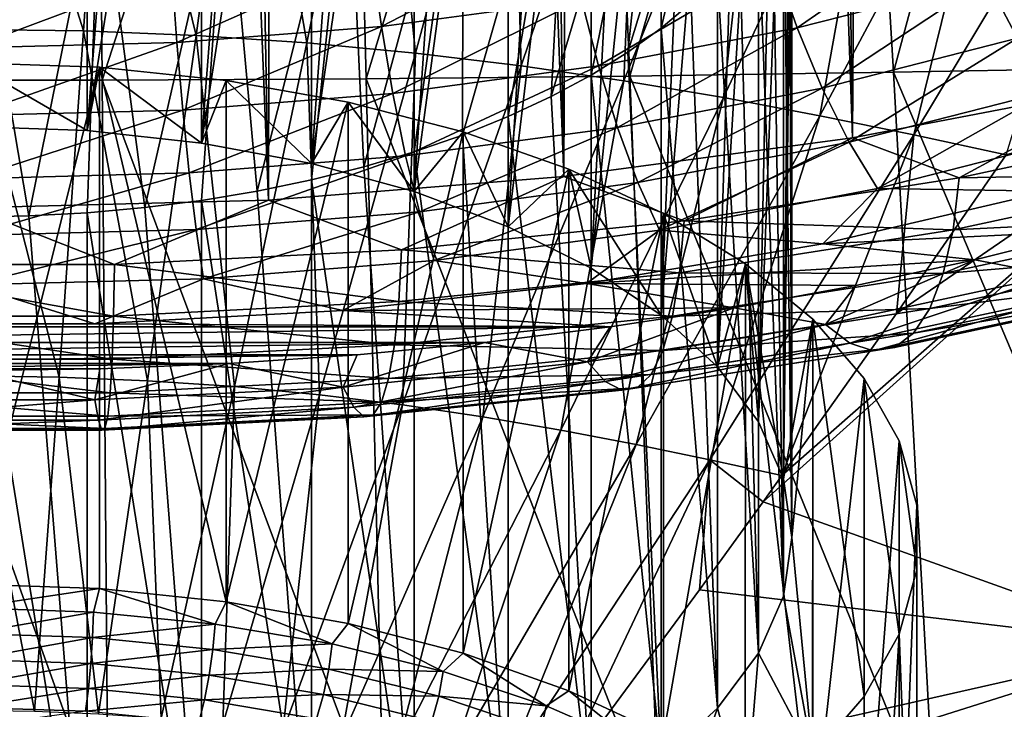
# Model space of a CAD drawing. Header units: metres. Extents: x -109 to 109, y -78 to 121.
# Tile 17 of 256: x -76.29 to -72.03, y -53.31 to -50.33. Entities that reach past the tile are written whole.
import ezdxf

# ---------------------------------------------------------------- set-up
doc = ezdxf.new("R2010")
doc.units = ezdxf.units.M
doc.layers.add('solid_508554_SW0001', color=7, linetype='CONTINUOUS')

msp = doc.modelspace()

# ---------------------------------------------------------------- linework, layer by layer
at = {"layer": 'solid_508554_SW0001'}
for points in [[(-71.482452, -50.61129, 16.207441), (-71.84243, -18.271891, -3.461149), (-72.483826, -18.385456, -3.65785)], [(-72.687935, -50.842659, 15.806696), (-72.483826, -18.385456, -3.65785), (-73.13623, -18.482082, -3.82521)], [(-72.687935, -50.842659, 15.806696), (-71.482452, -50.61129, 16.207441), (-72.483826, -18.385456, -3.65785)], [(-72.687935, -50.842659, 15.806696), (-73.13623, -18.482082, -3.82521), (-73.797852, -18.561502, -3.962771)], [(-73.935181, -51.009758, 15.517272), (-73.797852, -18.561502, -3.962771), (-74.466881, -18.623501, -4.070156)], [(-73.935181, -51.009758, 15.517272), (-72.687935, -50.842659, 15.806696), (-73.797852, -18.561502, -3.962771)], [(-73.935181, -51.009758, 15.517272), (-74.466881, -18.623501, -4.070156), (-75.141487, -18.667908, -4.14707)], [(-75.210526, -51.110756, 15.34234), (-75.141487, -18.667908, -4.14707), (-75.819809, -18.694601, -4.193303)], [(-75.210526, -51.110756, 15.34234), (-73.935181, -51.009758, 15.517272), (-75.141487, -18.667908, -4.14707)], [(-75.210526, -51.110756, 15.34234), (-75.819809, -18.694601, -4.193303), (-76.5, -18.703506, -4.208728)], [(-76.5, -51.144547, 15.283814), (-75.210526, -51.110756, 15.34234), (-76.5, -18.703506, -4.208728)], [(-72.705917, -47.290035, 6.42739), (-71.62233, -47.268044, 6.464402), (-72.510742, -50.559193, 7.973208)], [(-71.62233, -47.268044, 6.464402), (-71.371361, -50.537842, 8.010175), (-72.510742, -50.559193, 7.973208)], [(-74.872917, -47.318008, 6.3783), (-73.789368, -47.306698, 6.398313), (-74.789284, -50.587227, 7.925907)], [(-73.789368, -47.306698, 6.398313), (-73.649963, -50.575901, 7.945001), (-74.789284, -50.587227, 7.925907)], [(-73.789368, -47.306698, 6.398313), (-72.705917, -47.290035, 6.42739), (-73.649963, -50.575901, 7.945001)], [(-72.705917, -47.290035, 6.42739), (-72.510742, -50.559193, 7.973208), (-73.649963, -50.575901, 7.945001)], [(-75.957191, -47.323719, 6.368115), (-75.929329, -50.592949, 7.916277), (-77.069847, -50.592949, 7.916272)], [(-77.041954, -47.323719, 6.36811), (-75.957191, -47.323719, 6.368115), (-77.069847, -50.592949, 7.916272)], [(-75.957191, -47.323719, 6.368115), (-74.872917, -47.318008, 6.3783), (-75.929329, -50.592949, 7.916277)], [(-74.872917, -47.318008, 6.3783), (-74.789284, -50.587227, 7.925907), (-75.929329, -50.592949, 7.916277)], [(-76.246994, -47.638538, 31.592886), (-76.5, -50.792744, 33.424389), (-76.5, -47.634026, 31.600704)], [(-76.246994, -47.638538, 31.592886), (-75.994743, -47.652096, 31.569407), (-76.5, -50.792744, 33.424389)], [(-75.994743, -47.652096, 31.569407), (-75.994759, -50.81081, 33.393093), (-76.5, -50.792744, 33.424389)], [(-75.994743, -47.652096, 31.569407), (-75.745193, -47.67461, 31.530407), (-75.994759, -50.81081, 33.393093)], [(-75.745193, -47.67461, 31.530407), (-75.500023, -47.705898, 31.476213), (-75.994759, -50.81081, 33.393093)], [(-75.500023, -47.705898, 31.476213), (-75.500046, -50.864613, 33.299904), (-75.994759, -50.81081, 33.393093)], [(-75.500023, -47.705898, 31.476213), (-75.259583, -47.745907, 31.406919), (-75.500046, -50.864613, 33.299904)], [(-75.259583, -47.745907, 31.406919), (-75.025124, -47.794464, 31.322817), (-75.500046, -50.864613, 33.299904)], [(-75.025124, -47.794464, 31.322817), (-75.025139, -50.953178, 33.146507), (-75.500046, -50.864613, 33.299904)], [(-75.025124, -47.794464, 31.322817), (-74.798508, -47.851189, 31.224567), (-75.025139, -50.953178, 33.146507)], [(-74.798508, -47.851189, 31.224567), (-74.580887, -47.915749, 31.112743), (-75.025139, -50.953178, 33.146507)], [(-74.580887, -47.915749, 31.112743), (-74.580894, -51.074463, 32.936432), (-75.025139, -50.953178, 33.146507)], [(-74.580887, -47.915749, 31.112743), (-74.372604, -47.988049, 30.987516), (-74.580894, -51.074463, 32.936432)], [(-74.372604, -47.988049, 30.987516), (-74.175072, -48.067642, 30.849655), (-74.580894, -51.074463, 32.936432)], [(-74.175072, -48.067642, 30.849655), (-74.175079, -51.22636, 32.67334), (-74.580894, -51.074463, 32.936432)], [(-74.175072, -48.067642, 30.849655), (-73.989769, -48.153912, 30.700235), (-74.175079, -51.22636, 32.67334)], [(-73.989769, -48.153912, 30.700235), (-73.817238, -48.246563, 30.539759), (-74.175079, -51.22636, 32.67334)], [(-73.817238, -48.246563, 30.539759), (-73.817238, -51.405281, 32.363441), (-74.175079, -51.22636, 32.67334)], [(-73.817238, -48.246563, 30.539759), (-73.658051, -48.345325, 30.368692), (-73.817238, -51.405281, 32.363441)], [(-73.658051, -48.345325, 30.368692), (-73.513451, -48.449467, 30.188318), (-73.817238, -51.405281, 32.363441)], [(-73.513451, -48.449467, 30.188318), (-73.513443, -51.608189, 32.011993), (-73.817238, -51.405281, 32.363441)], [(-73.513451, -48.449467, 30.188318), (-73.384323, -48.558281, 29.999847), (-73.513443, -51.608189, 32.011993)], [(-73.384323, -48.558281, 29.999847), (-73.270874, -48.671585, 29.803595), (-73.513443, -51.608189, 32.011993)], [(-73.270874, -48.671585, 29.803595), (-73.270874, -51.830311, 31.627268), (-73.513443, -51.608189, 32.011993)], [(-73.270874, -48.671585, 29.803595), (-73.173759, -48.788815, 29.60055), (-73.270874, -51.830311, 31.627268)], [(-73.173759, -48.788815, 29.60055), (-73.09375, -48.909039, 29.392319), (-73.270874, -51.830311, 31.627268)], [(-76.010223, -50.380512, 42.694019), (-75.905617, -48.839653, 44.605682), (-76.499954, -48.831818, 44.619911)], [(-76.499931, -50.373898, 42.705544), (-76.010223, -50.380512, 42.694019), (-76.499954, -48.831818, 44.619911)], [(-76.010223, -50.380512, 42.694019), (-75.52404, -50.400108, 42.659832), (-75.905617, -48.839653, 44.605682)], [(-75.52404, -50.400108, 42.659832), (-75.315491, -48.862873, 44.563457), (-75.905617, -48.839653, 44.605682)], [(-73.150009, -48.813301, 25.452883), (-73.658051, -50.472721, 26.683935), (-73.513451, -50.368584, 26.864311)], [(-73.150009, -48.813301, 25.452883), (-73.503632, -49.030663, 25.076403), (-73.658051, -50.472721, 26.683935)], [(-73.150009, -48.813301, 25.452883), (-73.513451, -50.368584, 26.864311), (-73.384323, -50.259769, 27.05278)], [(-75.52404, -50.400108, 42.659832), (-75.044891, -50.432316, 42.603546), (-75.315491, -48.862873, 44.563457)], [(-75.044891, -50.432316, 42.603546), (-74.733749, -48.901028, 44.493938), (-75.315491, -48.862873, 44.563457)], [(-75.044891, -50.432316, 42.603546), (-74.575623, -50.476406, 42.526272), (-74.733749, -48.901028, 44.493938)], [(-74.575623, -50.476406, 42.526272), (-74.163803, -48.953262, 44.398491), (-74.733749, -48.901028, 44.493938)], [(-73.09375, -48.909039, 29.392319), (-73.093742, -52.067764, 31.215988), (-73.270874, -51.830311, 31.627268)], [(-73.09375, -48.909039, 29.392319), (-73.031174, -49.031624, 29.179995), (-73.093742, -52.067764, 31.215988)], [(-74.575623, -50.476406, 42.526272), (-74.118423, -50.531311, 42.429634), (-74.163803, -48.953262, 44.398491)], [(-74.118423, -50.531311, 42.429634), (-73.608253, -49.018299, 44.279118), (-74.163803, -48.953262, 44.398491)], [(-74.118423, -50.531311, 42.429634), (-73.675011, -50.595829, 42.315479), (-73.608253, -49.018299, 44.279118)], [(-73.503632, -49.030663, 25.076403), (-73.989769, -50.664139, 26.352392), (-73.817238, -50.571487, 26.512869)], [(-73.503632, -49.030663, 25.076403), (-73.912651, -49.221653, 24.745598), (-73.989769, -50.664139, 26.352392)], [(-73.503632, -49.030663, 25.076403), (-73.817238, -50.571487, 26.512869), (-73.658051, -50.472721, 26.683935)], [(-73.675011, -50.595829, 42.315479), (-73.06916, -49.094711, 44.138088), (-73.608253, -49.018299, 44.279118)], [(-73.031174, -49.031624, 29.179995), (-72.986137, -49.156395, 28.963879), (-73.093742, -52.067764, 31.215988)], [(-73.675011, -50.595829, 42.315479), (-73.245285, -50.668278, 42.186367), (-73.06916, -49.094711, 44.138088)], [(-73.245285, -50.668278, 42.186367), (-72.54641, -49.180492, 43.978573), (-73.06916, -49.094711, 44.138088)], [(-73.245285, -50.668278, 42.186367), (-72.828621, -50.746826, 42.045086), (-72.54641, -49.180492, 43.978573)], [(-72.986137, -49.156395, 28.963879), (-72.986137, -52.315121, 30.787554), (-73.093742, -52.067764, 31.215988)], [(-72.986137, -49.156395, 28.963879), (-72.95903, -49.28252, 28.745426), (-72.986137, -52.315121, 30.787554)], [(-72.828621, -50.746826, 42.045086), (-72.039253, -49.273479, 43.803993), (-72.54641, -49.180492, 43.978573)], [(-73.912651, -49.221653, 24.745598), (-74.372604, -50.830002, 26.065111), (-74.175072, -50.750408, 26.202972)], [(-73.912651, -49.221653, 24.745598), (-74.370407, -49.383171, 24.465839), (-74.372604, -50.830002, 26.065111)], [(-73.912651, -49.221653, 24.745598), (-74.175072, -50.750408, 26.202972), (-73.989769, -50.664139, 26.352392)], [(-72.95903, -49.28252, 28.745426), (-72.949997, -49.409023, 28.526314), (-72.986137, -52.315121, 30.787554)], [(-72.828621, -50.746826, 42.045086), (-72.422409, -50.829315, 41.894943), (-72.039253, -49.273479, 43.803993)], [(-72.422409, -50.829315, 41.894943), (-71.544586, -49.371094, 43.618427), (-72.039253, -49.273479, 43.803993)], [(-74.370407, -49.383171, 24.465839), (-74.866646, -49.5117, 24.243221), (-74.798508, -50.966862, 25.82806)], [(-74.370407, -49.383171, 24.465839), (-74.798508, -50.966862, 25.82806), (-74.580887, -50.902302, 25.939884)], [(-74.370407, -49.383171, 24.465839), (-74.580887, -50.902302, 25.939884), (-74.372604, -50.830002, 26.065111)], [(-72.422409, -50.829315, 41.894943), (-72.023369, -50.915169, 41.737473), (-71.544586, -49.371094, 43.618427)], [(-72.949997, -49.409023, 28.526314), (-72.949997, -52.567741, 30.35), (-72.986137, -52.315121, 30.787554)], [(-72.949997, -49.409023, 28.526314), (-72.95903, -49.53553, 28.307201), (-72.949997, -52.567741, 30.35)], [(-74.866646, -49.5117, 24.243221), (-75.393166, -49.605286, 24.081127), (-75.259583, -51.072144, 25.645708)], [(-74.866646, -49.5117, 24.243221), (-75.259583, -51.072144, 25.645708), (-75.025124, -51.023586, 25.729811)], [(-74.866646, -49.5117, 24.243221), (-75.025124, -51.023586, 25.729811), (-74.798508, -50.966862, 25.82806)], [(-72.95903, -49.53553, 28.307201), (-72.986137, -49.661655, 28.088749), (-72.949997, -52.567741, 30.35)], [(-75.393166, -49.605286, 24.081127), (-75.941292, -49.662273, 23.982418), (-75.745193, -51.14344, 25.522221)], [(-75.393166, -49.605286, 24.081127), (-75.745193, -51.14344, 25.522221), (-75.500023, -51.112152, 25.576414)], [(-75.393166, -49.605286, 24.081127), (-75.500023, -51.112152, 25.576414), (-75.259583, -51.072144, 25.645708)], [(-75.941292, -49.662273, 23.982418), (-76.5, -49.681396, 23.949295), (-76.246994, -51.179512, 25.459742)], [(-76.246994, -51.179512, 25.459742), (-76.5, -49.681396, 23.949295), (-76.5, -51.184025, 25.451923)], [(-75.941292, -49.662273, 23.982418), (-76.246994, -51.179512, 25.459742), (-75.994743, -51.165955, 25.483221)], [(-75.941292, -49.662273, 23.982418), (-75.994743, -51.165955, 25.483221), (-75.745193, -51.14344, 25.522221)], [(-72.986137, -49.661655, 28.088749), (-73.031174, -49.786427, 27.872633), (-72.986137, -52.820362, 29.912447)], [(-72.986137, -49.661655, 28.088749), (-72.986137, -52.820362, 29.912447), (-72.949997, -52.567741, 30.35)], [(-73.031174, -49.786427, 27.872633), (-73.09375, -49.909012, 27.660309), (-72.986137, -52.820362, 29.912447)], [(-72.927109, -50.366547, 19.812855), (-73.023796, -50.084743, 19.900898), (-72.226707, -49.881676, 20.252621)], [(-72.107857, -50.157833, 20.174358), (-72.927109, -50.366547, 19.812855), (-72.226707, -49.881676, 20.252621)], [(-71.974953, -50.412193, 20.055403), (-72.107857, -50.157833, 20.174358), (-71.336731, -49.907444, 20.608046)], [(-74.723068, -50.360806, 19.422741), (-74.76545, -50.058086, 19.478214), (-73.921959, -49.94508, 19.673948)], [(-73.858963, -50.245037, 19.623257), (-74.723068, -50.360806, 19.422741), (-73.921959, -49.94508, 19.673948)], [(-73.09375, -49.909012, 27.660309), (-73.173759, -50.029236, 27.452078), (-73.093742, -53.067719, 29.484013)], [(-73.09375, -49.909012, 27.660309), (-73.093742, -53.067719, 29.484013), (-72.986137, -52.820362, 29.912447)], [(-73.173759, -50.029236, 27.452078), (-73.270874, -50.146461, 27.249033), (-73.093742, -53.067719, 29.484013)], [(-75.606636, -50.430779, 19.301546), (-75.627945, -50.126389, 19.359909), (-74.76545, -50.058086, 19.478214)], [(-74.723068, -50.360806, 19.422741), (-75.606636, -50.430779, 19.301546), (-74.76545, -50.058086, 19.478214)], [(-73.785507, -50.5313, 19.527493), (-73.858963, -50.245037, 19.623257), (-73.023796, -50.084743, 19.900898)], [(-72.927109, -50.366547, 19.812855), (-73.785507, -50.5313, 19.527493), (-73.023796, -50.084743, 19.900898)], [(-76.5, -50.454185, 19.261), (-76.5, -50.149239, 19.32033), (-75.627945, -50.126389, 19.359909)], [(-75.606636, -50.430779, 19.301546), (-76.5, -50.454185, 19.261), (-75.627945, -50.126389, 19.359909)], [(-73.270874, -50.146461, 27.249033), (-73.384323, -50.259769, 27.05278), (-73.270874, -53.305172, 29.072733)], [(-73.270874, -50.146461, 27.249033), (-73.270874, -53.305172, 29.072733), (-73.093742, -53.067719, 29.484013)], [(-72.819, -50.627224, 19.682959), (-72.927109, -50.366547, 19.812855), (-72.107857, -50.157833, 20.174358)], [(-71.974953, -50.412193, 20.055403), (-72.819, -50.627224, 19.682959), (-72.107857, -50.157833, 20.174358)], [(-74.673645, -50.650288, 19.3214), (-74.723068, -50.360806, 19.422741), (-73.858963, -50.245037, 19.623257)], [(-73.785507, -50.5313, 19.527493), (-74.673645, -50.650288, 19.3214), (-73.858963, -50.245037, 19.623257)], [(-73.384323, -50.259769, 27.05278), (-73.513451, -50.368584, 26.864311), (-73.270874, -53.305172, 29.072733)], [(-76.1157, -51.875103, 40.749126), (-76.010223, -50.380512, 42.694019), (-76.499931, -50.373898, 42.705544)], [(-76.499924, -51.86985, 40.758072), (-76.1157, -51.875103, 40.749126), (-76.499931, -50.373898, 42.705544)], [(-75.581795, -50.722206, 19.196833), (-75.606636, -50.430779, 19.301546), (-74.723068, -50.360806, 19.422741)], [(-74.673645, -50.650288, 19.3214), (-75.581795, -50.722206, 19.196833), (-74.723068, -50.360806, 19.422741)], [(-73.703369, -50.796963, 19.388962), (-73.785507, -50.5313, 19.527493), (-72.927109, -50.366547, 19.812855)], [(-72.819, -50.627224, 19.682959), (-73.703369, -50.796963, 19.388962), (-72.927109, -50.366547, 19.812855)], [(-73.513451, -50.368584, 26.864311), (-73.658051, -50.472721, 26.683935), (-73.513443, -53.527294, 28.688005)], [(-73.513451, -50.368584, 26.864311), (-73.513443, -53.527294, 28.688005), (-73.270874, -53.305172, 29.072733)], [(-76.1157, -51.875103, 40.749126), (-75.734291, -51.890678, 40.722591), (-76.010223, -50.380512, 42.694019)], [(-75.734291, -51.890678, 40.722591), (-75.52404, -50.400108, 42.659832), (-76.010223, -50.380512, 42.694019)], [(-75.734291, -51.890678, 40.722591), (-75.358482, -51.916271, 40.678905), (-75.52404, -50.400108, 42.659832)], [(-75.358482, -51.916271, 40.678905), (-75.044891, -50.432316, 42.603546), (-75.52404, -50.400108, 42.659832)], [(-72.702057, -50.860481, 19.514347), (-72.819, -50.627224, 19.682959), (-71.974953, -50.412193, 20.055403)], [(-71.8312, -50.638618, 19.898623), (-72.702057, -50.860481, 19.514347), (-71.974953, -50.412193, 20.055403)], [(-76.5, -50.746269, 19.155159), (-76.5, -50.454185, 19.261), (-75.606636, -50.430779, 19.301546)], [(-75.581795, -50.722206, 19.196833), (-76.5, -50.746269, 19.155159), (-75.606636, -50.430779, 19.301546)], [(-75.358482, -51.916271, 40.678905), (-74.990532, -51.951321, 40.618935), (-75.044891, -50.432316, 42.603546)], [(-74.990532, -51.951321, 40.618935), (-74.575623, -50.476406, 42.526272), (-75.044891, -50.432316, 42.603546)], [(-74.990532, -51.951321, 40.618935), (-74.632195, -51.99498, 40.543953), (-74.575623, -50.476406, 42.526272)], [(-74.632195, -51.99498, 40.543953), (-74.118423, -50.531311, 42.429634), (-74.575623, -50.476406, 42.526272)], [(-73.658051, -50.472721, 26.683935), (-73.817238, -50.571487, 26.512869), (-73.513443, -53.527294, 28.688005)], [(-75.941307, -50.536865, 33.867584), (-76.5, -52.769409, 35.200703), (-76.5, -50.517742, 33.900703)], [(-75.994759, -50.81081, 33.393093), (-75.941307, -50.536865, 33.867584), (-76.5, -50.517742, 33.900703)], [(-75.994759, -50.81081, 33.393093), (-76.5, -50.517742, 33.900703), (-76.5, -50.792744, 33.424389)], [(-75.941719, -52.788502, 35.167633), (-76.5, -52.769409, 35.200703), (-75.941307, -50.536865, 33.867584)], [(-75.994759, -50.81081, 33.393093), (-75.500046, -50.864613, 33.299904), (-75.941307, -50.536865, 33.867584)], [(-75.393837, -52.845428, 35.069035), (-75.941719, -52.788502, 35.167633), (-75.941307, -50.536865, 33.867584)], [(-75.500046, -50.864613, 33.299904), (-75.393188, -50.593853, 33.768879), (-75.941307, -50.536865, 33.867584)], [(-75.393837, -52.845428, 35.069035), (-75.941307, -50.536865, 33.867584), (-75.393188, -50.593853, 33.768879)], [(-74.618378, -50.919552, 19.176634), (-74.673645, -50.650288, 19.3214), (-73.785507, -50.5313, 19.527493)], [(-74.632195, -51.99498, 40.543953), (-74.284828, -52.046307, 40.455395), (-74.118423, -50.531311, 42.429634)], [(-73.703369, -50.796963, 19.388962), (-74.618378, -50.919552, 19.176634), (-73.785507, -50.5313, 19.527493)], [(-74.284828, -52.046307, 40.455395), (-73.675011, -50.595829, 42.315479), (-74.118423, -50.531311, 42.429634)], [(-72.510742, -50.559193, 7.973208), (-71.371361, -50.537842, 8.010175), (-71.139236, -53.799236, 9.577609)], [(-75.929329, -50.592949, 7.916277), (-74.789284, -50.587227, 7.925907), (-74.711952, -53.848137, 9.49515)], [(-74.789284, -50.587227, 7.925907), (-73.649963, -50.575901, 7.945001), (-73.521027, -53.836765, 9.51329)], [(-74.789284, -50.587227, 7.925907), (-73.521027, -53.836765, 9.51329), (-74.711952, -53.848137, 9.49515)], [(-73.817238, -50.571487, 26.512869), (-73.989769, -50.664139, 26.352392), (-73.817238, -53.730202, 28.336559)], [(-73.817238, -50.571487, 26.512869), (-73.817238, -53.730202, 28.336559), (-73.513443, -53.527294, 28.688005)], [(-73.649963, -50.575901, 7.945001), (-72.510742, -50.559193, 7.973208), (-72.330208, -53.819977, 9.540623)], [(-73.649963, -50.575901, 7.945001), (-72.330208, -53.819977, 9.540623), (-73.521027, -53.836765, 9.51329)], [(-72.510742, -50.559193, 7.973208), (-71.139236, -53.799236, 9.577609), (-72.330208, -53.819977, 9.540623)], [(-77.069847, -50.592949, 7.916272), (-75.903587, -53.85387, 9.486099), (-77.09568, -53.853874, 9.486094)], [(-77.069847, -50.592949, 7.916272), (-75.929329, -50.592949, 7.916277), (-75.903587, -53.85387, 9.486099)], [(-75.929329, -50.592949, 7.916277), (-74.711952, -53.848137, 9.49515), (-75.903587, -53.85387, 9.486099)], [(-75.500046, -50.864613, 33.299904), (-75.025139, -50.953178, 33.146507), (-75.393188, -50.593853, 33.768879)], [(-75.393837, -52.845428, 35.069035), (-75.393188, -50.593853, 33.768879), (-74.866661, -50.687435, 33.606785)], [(-75.025139, -50.953178, 33.146507), (-74.866661, -50.687435, 33.606785), (-75.393188, -50.593853, 33.768879)], [(-74.284828, -52.046307, 40.455395), (-73.948349, -52.103977, 40.35527), (-73.675011, -50.595829, 42.315479)], [(-73.948349, -52.103977, 40.35527), (-73.245285, -50.668278, 42.186367), (-73.675011, -50.595829, 42.315479)], [(-73.614525, -51.03561, 19.211012), (-73.703369, -50.796963, 19.388962), (-72.819, -50.627224, 19.682959)], [(-72.702057, -50.860481, 19.514347), (-73.614525, -51.03561, 19.211012), (-72.819, -50.627224, 19.682959)], [(-72.225845, -51.014339, 16.127247), (-71.482452, -50.61129, 16.207441), (-72.687935, -50.842659, 15.806696)], [(-71.080238, -50.768528, 16.553003), (-71.482452, -50.61129, 16.207441), (-72.225845, -51.014339, 16.127247)], [(-75.554008, -50.993645, 19.048298), (-75.581795, -50.722206, 19.196833), (-74.673645, -50.650288, 19.3214)], [(-74.618378, -50.919552, 19.176634), (-75.554008, -50.993645, 19.048298), (-74.673645, -50.650288, 19.3214)], [(-73.989769, -50.664139, 26.352392), (-74.175072, -50.750408, 26.202972), (-73.817238, -53.730202, 28.336559)], [(-73.948349, -52.103977, 40.35527), (-73.622269, -52.166553, 40.245747), (-73.245285, -50.668278, 42.186367)], [(-73.622269, -52.166553, 40.245747), (-72.828621, -50.746826, 42.045086), (-73.245285, -50.668278, 42.186367)], [(-72.992065, -52.300293, 40.007954), (-73.073265, -52.413532, 39.861324), (-71.116386, -50.653538, 41.955658)], [(-71.340553, -53.034313, 38.81683), (-71.116386, -50.653538, 41.955658), (-73.073265, -52.413532, 39.861324)], [(-72.496719, -51.599888, 40.896904), (-72.992065, -52.300293, 40.007954), (-71.116386, -50.653538, 41.955658)], [(-72.579117, -51.060688, 19.311087), (-72.702057, -50.860481, 19.514347), (-71.8312, -50.638618, 19.898623)], [(-71.680069, -50.831646, 19.707802), (-72.579117, -51.060688, 19.311087), (-71.8312, -50.638618, 19.898623)], [(-72.023369, -50.915169, 41.737473), (-72.496719, -51.599888, 40.896904), (-71.116386, -50.653538, 41.955658)], [(-74.866554, -52.939125, 34.906746), (-75.393837, -52.845428, 35.069035), (-74.866661, -50.687435, 33.606785)], [(-75.025139, -50.953178, 33.146507), (-74.580894, -51.074463, 32.936432), (-74.866661, -50.687435, 33.606785)], [(-74.580894, -51.074463, 32.936432), (-74.370415, -50.815968, 33.384167), (-74.866661, -50.687435, 33.606785)], [(-74.866554, -52.939125, 34.906746), (-74.866661, -50.687435, 33.606785), (-74.370415, -50.815968, 33.384167)], [(-76.5, -51.018433, 19.005363), (-76.5, -50.746269, 19.155159), (-75.581795, -50.722206, 19.196833)], [(-75.554008, -50.993645, 19.048298), (-76.5, -51.018433, 19.005363), (-75.581795, -50.722206, 19.196833)], [(-74.175072, -50.750408, 26.202972), (-74.372604, -50.830002, 26.065111), (-74.175079, -53.909122, 28.026659)], [(-74.175072, -50.750408, 26.202972), (-74.175079, -53.909122, 28.026659), (-73.817238, -53.730202, 28.336559)], [(-73.622269, -52.166553, 40.245747), (-73.304489, -52.232334, 40.129406), (-72.828621, -50.746826, 42.045086)], [(-73.304489, -52.232334, 40.129406), (-72.422409, -50.829315, 41.894943), (-72.828621, -50.746826, 42.045086)], [(-74.558601, -51.162094, 18.991936), (-74.618378, -50.919552, 19.176634), (-73.703369, -50.796963, 19.388962)], [(-73.614525, -51.03561, 19.211012), (-74.558601, -51.162094, 18.991936), (-73.703369, -50.796963, 19.388962)], [(-71.080238, -50.768528, 16.553003), (-72.225845, -51.014339, 16.127247), (-71.114151, -50.994598, 16.763371)], [(-74.369705, -53.067848, 34.683792), (-74.866554, -52.939125, 34.906746), (-74.370415, -50.815968, 33.384167)], [(-74.580894, -51.074463, 32.936432), (-74.175079, -51.22636, 32.67334), (-74.370415, -50.815968, 33.384167)], [(-74.372604, -50.830002, 26.065111), (-74.580887, -50.902302, 25.939884), (-74.175079, -53.909122, 28.026659)], [(-74.175079, -51.22636, 32.67334), (-73.912659, -50.977486, 33.104401), (-74.370415, -50.815968, 33.384167)], [(-74.369705, -53.067848, 34.683792), (-74.370415, -50.815968, 33.384167), (-73.912659, -50.977486, 33.104401)], [(-73.415314, -51.200935, 15.804049), (-72.687935, -50.842659, 15.806696), (-73.935181, -51.009758, 15.517272)], [(-72.225845, -51.014339, 16.127247), (-72.687935, -50.842659, 15.806696), (-73.415314, -51.200935, 15.804049)], [(-73.304489, -52.232334, 40.129406), (-72.992065, -52.300293, 40.007954), (-72.422409, -50.829315, 41.894943)], [(-72.422409, -50.829315, 41.894943), (-72.992065, -52.300293, 40.007954), (-72.496719, -51.599888, 40.896904)], [(-71.680069, -50.831646, 19.707802), (-71.838135, -51.073067, 19.337812), (-72.579117, -51.060688, 19.311087)], [(-72.422409, -50.829315, 41.894943), (-72.496719, -51.599888, 40.896904), (-72.023369, -50.915169, 41.737473)], [(-73.521118, -51.241489, 18.997931), (-73.614525, -51.03561, 19.211012), (-72.702057, -50.860481, 19.514347)], [(-72.579117, -51.060688, 19.311087), (-73.521118, -51.241489, 18.997931), (-72.702057, -50.860481, 19.514347)], [(-75.523956, -51.238544, 18.859524), (-75.554008, -50.993645, 19.048298), (-74.618378, -50.919552, 19.176634)], [(-74.558601, -51.162094, 18.991936), (-75.523956, -51.238544, 18.859524), (-74.618378, -50.919552, 19.176634)], [(-74.580887, -50.902302, 25.939884), (-74.798508, -50.966862, 25.82806), (-74.580894, -54.06102, 27.763567)], [(-74.580887, -50.902302, 25.939884), (-74.580894, -54.06102, 27.763567), (-74.175079, -53.909122, 28.026659)], [(-74.798508, -50.966862, 25.82806), (-75.025124, -51.023586, 25.729811), (-74.580894, -54.06102, 27.763567)], [(-76.5, -51.264118, 18.815226), (-76.5, -51.018433, 19.005363), (-75.554008, -50.993645, 19.048298)], [(-75.523956, -51.238544, 18.859524), (-76.5, -51.264118, 18.815226), (-75.554008, -50.993645, 19.048298)], [(-74.636436, -51.326412, 15.586721), (-73.935181, -51.009758, 15.517272), (-75.210526, -51.110756, 15.34234)], [(-73.415314, -51.200935, 15.804049), (-73.935181, -51.009758, 15.517272), (-74.636436, -51.326412, 15.586721)], [(-73.912537, -53.229198, 34.40432), (-74.369705, -53.067848, 34.683792), (-73.912659, -50.977486, 33.104401)], [(-74.175079, -51.22636, 32.67334), (-73.817238, -51.405281, 32.363441), (-73.912659, -50.977486, 33.104401)], [(-73.513443, -51.608189, 32.011993), (-73.503632, -51.168476, 32.773598), (-73.912659, -50.977486, 33.104401)], [(-73.912537, -53.229198, 34.40432), (-73.912659, -50.977486, 33.104401), (-73.503632, -51.168476, 32.773598)], [(-73.817238, -51.405281, 32.363441), (-73.513443, -51.608189, 32.011993), (-73.912659, -50.977486, 33.104401)], [(-72.225845, -51.014339, 16.127247), (-73.415314, -51.200935, 15.804049), (-72.252594, -51.238869, 16.340281)], [(-71.114151, -50.994598, 16.763371), (-72.252594, -51.238869, 16.340281), (-71.16819, -51.186691, 17.001478)], [(-72.225845, -51.014339, 16.127247), (-72.252594, -51.238869, 16.340281), (-71.114151, -50.994598, 16.763371)], [(-75.025124, -51.023586, 25.729811), (-75.259583, -51.072144, 25.645708), (-75.025139, -54.182304, 27.553493)], [(-75.025124, -51.023586, 25.729811), (-75.025139, -54.182304, 27.553493), (-74.580894, -54.06102, 27.763567)], [(-74.495758, -51.372066, 18.771765), (-74.558601, -51.162094, 18.991936), (-73.614525, -51.03561, 19.211012)], [(-73.521118, -51.241489, 18.997931), (-74.495758, -51.372066, 18.771765), (-73.614525, -51.03561, 19.211012)], [(-75.259583, -51.072144, 25.645708), (-75.500023, -51.112152, 25.576414), (-75.025139, -54.182304, 27.553493)], [(-72.579117, -51.060688, 19.311087), (-72.816185, -51.299404, 18.945784), (-73.521118, -51.241489, 18.997931)], [(-72.579117, -51.060688, 19.311087), (-71.838135, -51.073067, 19.337812), (-72.816185, -51.299404, 18.945784)], [(-72.816185, -51.299404, 18.945784), (-71.838135, -51.073067, 19.337812), (-71.656715, -51.244057, 19.041647)], [(-75.876678, -51.389469, 15.477498), (-75.210526, -51.110756, 15.34234), (-76.5, -51.144547, 15.283814)], [(-74.636436, -51.326412, 15.586721), (-75.210526, -51.110756, 15.34234), (-75.876678, -51.389469, 15.477498)], [(-75.500023, -51.112152, 25.576414), (-75.745193, -51.14344, 25.522221), (-75.500046, -54.27087, 27.400097)], [(-75.500023, -51.112152, 25.576414), (-75.500046, -54.27087, 27.400097), (-75.025139, -54.182304, 27.553493)], [(-75.876678, -51.389469, 15.477498), (-76.5, -51.144547, 15.283814), (-77.123322, -51.389469, 15.477498)], [(-76.246994, -51.179512, 25.459742), (-76.5, -51.184025, 25.451923), (-75.994759, -54.324673, 27.306906)], [(-76.5, -51.184025, 25.451923), (-76.5, -54.342743, 27.27561), (-75.994759, -54.324673, 27.306906)], [(-75.994743, -51.165955, 25.483221), (-76.246994, -51.179512, 25.459742), (-75.994759, -54.324673, 27.306906)], [(-75.994743, -51.165955, 25.483221), (-75.994759, -54.324673, 27.306906), (-75.500046, -54.27087, 27.400097)], [(-75.745193, -51.14344, 25.522221), (-75.994743, -51.165955, 25.483221), (-75.500046, -54.27087, 27.400097)], [(-75.492363, -51.450989, 18.635067), (-75.523956, -51.238544, 18.859524), (-74.558601, -51.162094, 18.991936)], [(-74.495758, -51.372066, 18.771765), (-75.492363, -51.450989, 18.635067), (-74.558601, -51.162094, 18.991936)], [(-73.503571, -53.420174, 34.073544), (-73.912537, -53.229198, 34.40432), (-73.503632, -51.168476, 32.773598)], [(-73.513443, -51.608189, 32.011993), (-73.270874, -51.830311, 31.627268), (-73.503632, -51.168476, 32.773598)], [(-73.270874, -51.830311, 31.627268), (-73.150009, -51.385845, 32.397106), (-73.503632, -51.168476, 32.773598)], [(-73.503571, -53.420174, 34.073544), (-73.503632, -51.168476, 32.773598), (-73.150009, -51.385845, 32.397106)], [(-73.415314, -51.200935, 15.804049), (-74.636436, -51.326412, 15.586721), (-73.434616, -51.424301, 16.019104)], [(-73.415314, -51.200935, 15.804049), (-73.434616, -51.424301, 16.019104), (-72.252594, -51.238869, 16.340281)], [(-71.16819, -51.186691, 17.001478), (-72.295212, -51.428509, 16.582632), (-71.241043, -51.340164, 17.261576)], [(-72.252594, -51.238869, 16.340281), (-72.295212, -51.428509, 16.582632), (-71.16819, -51.186691, 17.001478)], [(-76.5, -51.477394, 18.589333), (-76.5, -51.264118, 18.815226), (-75.523956, -51.238544, 18.859524)], [(-75.492363, -51.450989, 18.635067), (-76.5, -51.477394, 18.589333), (-75.523956, -51.238544, 18.859524)], [(-73.521118, -51.241489, 18.997931), (-73.837456, -51.471519, 18.647673), (-74.495758, -51.372066, 18.771765)], [(-73.521118, -51.241489, 18.997931), (-72.816185, -51.299404, 18.945784), (-73.837456, -51.471519, 18.647673)], [(-72.252594, -51.238869, 16.340281), (-73.434616, -51.424301, 16.019104), (-72.295212, -51.428509, 16.582632)], [(-72.816185, -51.299404, 18.945784), (-71.656715, -51.244057, 19.041647), (-72.158386, -51.368511, 18.826084)], [(-71.812721, -51.435627, 18.662441), (-72.158386, -51.368511, 18.826084), (-71.656715, -51.244057, 19.041647)], [(-73.837456, -51.471519, 18.647673), (-72.816185, -51.299404, 18.945784), (-72.158386, -51.368511, 18.826084)], [(-74.636436, -51.326412, 15.586721), (-75.876678, -51.389469, 15.477498), (-74.648102, -51.548988, 15.803138)], [(-74.636436, -51.326412, 15.586721), (-74.648102, -51.548988, 15.803138), (-73.434616, -51.424301, 16.019104)], [(-71.241043, -51.340164, 17.261576), (-72.352661, -51.578682, 16.848454), (-71.330948, -51.451324, 17.537392)], [(-72.295212, -51.428509, 16.582632), (-72.352661, -51.578682, 16.848454), (-71.241043, -51.340164, 17.261576)], [(-77.123322, -51.389469, 15.477498), (-77.119423, -51.611656, 15.694598), (-75.880577, -51.611656, 15.694598)], [(-75.876678, -51.389469, 15.477498), (-77.123322, -51.389469, 15.477498), (-75.880577, -51.611656, 15.694598)], [(-75.876678, -51.389469, 15.477498), (-75.880577, -51.611656, 15.694598), (-74.648102, -51.548988, 15.803138)], [(-74.495758, -51.372066, 18.771765), (-74.889961, -51.587391, 18.446974), (-75.492363, -51.450989, 18.635067)], [(-74.495758, -51.372066, 18.771765), (-73.837456, -51.471519, 18.647673), (-74.889961, -51.587391, 18.446974)], [(-73.837456, -51.471519, 18.647673), (-72.158386, -51.368511, 18.826084), (-72.672806, -51.479198, 18.634369)], [(-73.150421, -53.637215, 33.69762), (-73.503571, -53.420174, 34.073544), (-73.150009, -51.385845, 32.397106)], [(-73.270874, -51.830311, 31.627268), (-73.093742, -52.067764, 31.215988), (-73.150009, -51.385845, 32.397106)], [(-72.859673, -53.876274, 33.283554), (-73.150421, -53.637215, 33.69762), (-73.150009, -51.385845, 32.397106)], [(-72.986137, -52.315121, 30.787554), (-72.859436, -51.624836, 31.983164), (-73.150009, -51.385845, 32.397106)], [(-72.859673, -53.876274, 33.283554), (-73.150009, -51.385845, 32.397106), (-72.859436, -51.624836, 31.983164)], [(-73.093742, -52.067764, 31.215988), (-72.986137, -52.315121, 30.787554), (-73.150009, -51.385845, 32.397106)], [(-72.803505, -51.648216, 18.294226), (-72.672806, -51.479198, 18.634369), (-72.158386, -51.368511, 18.826084)], [(-71.812721, -51.435627, 18.662441), (-72.803505, -51.648216, 18.294226), (-72.158386, -51.368511, 18.826084)], [(-73.434616, -51.424301, 16.019104), (-74.648102, -51.548988, 15.803138), (-73.46537, -51.61208, 16.264677)], [(-73.434616, -51.424301, 16.019104), (-73.46537, -51.61208, 16.264677), (-72.295212, -51.428509, 16.582632)], [(-72.295212, -51.428509, 16.582632), (-73.46537, -51.61208, 16.264677), (-72.352661, -51.578682, 16.848454)], [(-72.698494, -51.728165, 18.012989), (-72.803505, -51.648216, 18.294226), (-71.812721, -51.435627, 18.662441)], [(-71.679565, -51.509537, 18.391663), (-72.698494, -51.728165, 18.012989), (-71.812721, -51.435627, 18.662441)], [(-76.5, -51.477394, 18.589333), (-75.961349, -51.645664, 18.346045), (-77.039055, -51.645653, 18.346064)], [(-75.492363, -51.450989, 18.635067), (-75.961349, -51.645664, 18.346045), (-76.5, -51.477394, 18.589333)], [(-75.492363, -51.450989, 18.635067), (-74.889961, -51.587391, 18.446974), (-75.961349, -51.645664, 18.346045)], [(-74.889961, -51.587391, 18.446974), (-73.837456, -51.471519, 18.647673), (-73.198463, -51.575794, 18.46706)], [(-73.837456, -51.471519, 18.647673), (-72.672806, -51.479198, 18.634369), (-73.198463, -51.575794, 18.46706)], [(-72.803505, -51.648216, 18.294226), (-73.198463, -51.575794, 18.46706), (-72.672806, -51.479198, 18.634369)], [(-71.330948, -51.451324, 17.537392), (-72.423561, -51.685764, 17.131332), (-71.435738, -51.517483, 17.822269)], [(-72.352661, -51.578682, 16.848454), (-72.423561, -51.685764, 17.131332), (-71.330948, -51.451324, 17.537392)], [(-72.598587, -51.761417, 17.720709), (-72.698494, -51.728165, 18.012989), (-71.679565, -51.509537, 18.391663)], [(-71.552887, -51.537045, 18.109335), (-72.598587, -51.761417, 17.720709), (-71.679565, -51.509537, 18.391663)], [(-71.435738, -51.517483, 17.822269), (-72.506203, -51.747169, 17.42444), (-71.552887, -51.537045, 18.109335)], [(-72.423561, -51.685764, 17.131332), (-72.506203, -51.747169, 17.42444), (-71.435738, -51.517483, 17.822269)], [(-74.648102, -51.548988, 15.803138), (-75.880577, -51.611656, 15.694598), (-74.666679, -51.735519, 16.050879)], [(-74.648102, -51.548988, 15.803138), (-74.666679, -51.735519, 16.050879), (-73.46537, -51.61208, 16.264677)], [(-72.506203, -51.747169, 17.42444), (-72.598587, -51.761417, 17.720709), (-71.552887, -51.537045, 18.109335)], [(-75.961349, -51.645664, 18.346045), (-74.889961, -51.587391, 18.446974), (-73.73381, -51.658012, 18.324654)], [(-74.889961, -51.587391, 18.446974), (-73.198463, -51.575794, 18.46706), (-73.73381, -51.658012, 18.324654)], [(-73.832214, -51.809597, 18.014708), (-73.73381, -51.658012, 18.324654), (-73.198463, -51.575794, 18.46706)], [(-72.803505, -51.648216, 18.294226), (-73.832214, -51.809597, 18.014708), (-73.198463, -51.575794, 18.46706)], [(-72.352661, -51.578682, 16.848454), (-73.506836, -51.759747, 16.534843), (-72.423561, -51.685764, 17.131332)], [(-73.46537, -51.61208, 16.264677), (-73.506836, -51.759747, 16.534843), (-72.352661, -51.578682, 16.848454)], [(-77.039055, -51.645653, 18.346064), (-75.961349, -51.645664, 18.346045), (-79.266586, -51.657959, 18.324749)], [(-75.961349, -51.645664, 18.346045), (-73.73381, -51.658012, 18.324654), (-79.266586, -51.657959, 18.324749)], [(-77.119423, -51.611656, 15.694598), (-77.113205, -51.797554, 15.943427), (-75.886795, -51.797554, 15.943427)], [(-75.880577, -51.611656, 15.694598), (-77.119423, -51.611656, 15.694598), (-75.886795, -51.797554, 15.943427)], [(-75.880577, -51.611656, 15.694598), (-75.886795, -51.797554, 15.943427), (-74.666679, -51.735519, 16.050879)], [(-73.46537, -51.61208, 16.264677), (-74.666679, -51.735519, 16.050879), (-73.506836, -51.759747, 16.534843)], [(-73.756424, -51.894131, 17.725531), (-73.832214, -51.809597, 18.014708), (-72.803505, -51.648216, 18.294226)], [(-72.698494, -51.728165, 18.012989), (-73.756424, -51.894131, 17.725531), (-72.803505, -51.648216, 18.294226)], [(-72.986137, -52.315121, 30.787554), (-72.949997, -52.567741, 30.35), (-72.859436, -51.624836, 31.983164)], [(-72.949997, -52.567741, 30.35), (-72.859436, -53.510651, 28.716837), (-72.859436, -51.624836, 31.983164)], [(-72.859673, -53.876274, 33.283554), (-72.859436, -51.624836, 31.983164), (-72.636826, -51.881111, 31.539282)], [(-72.636826, -53.254375, 29.160719), (-72.636826, -51.881111, 31.539282), (-72.859436, -51.624836, 31.983164)], [(-72.859436, -53.510651, 28.716837), (-72.636826, -53.254375, 29.160719), (-72.859436, -51.624836, 31.983164)], [(-73.73381, -51.658012, 18.324654), (-78.723122, -51.725567, 18.207644), (-79.266586, -51.657959, 18.324749)], [(-73.73381, -51.658012, 18.324654), (-74.277283, -51.725613, 18.207567), (-78.723122, -51.725567, 18.207644)], [(-73.832214, -51.809597, 18.014708), (-74.277283, -51.725613, 18.207567), (-73.73381, -51.658012, 18.324654)], [(-72.423561, -51.685764, 17.131332), (-73.558006, -51.863731, 16.823084), (-72.506203, -51.747169, 17.42444)], [(-73.506836, -51.759747, 16.534843), (-73.558006, -51.863731, 16.823084), (-72.423561, -51.685764, 17.131332)], [(-74.277283, -51.725613, 18.207567), (-78.173134, -51.778362, 18.116199), (-78.723122, -51.725567, 18.207644)], [(-74.277283, -51.725613, 18.207567), (-74.827278, -51.778397, 18.116142), (-78.173134, -51.778362, 18.116199)], [(-74.666679, -51.735519, 16.050879), (-75.886795, -51.797554, 15.943427), (-74.691727, -51.881496, 16.323965)], [(-74.888298, -51.918114, 17.826754), (-74.827278, -51.778397, 18.116142), (-74.277283, -51.725613, 18.207567)], [(-73.832214, -51.809597, 18.014708), (-74.888298, -51.918114, 17.826754), (-74.277283, -51.725613, 18.207567)], [(-74.666679, -51.735519, 16.050879), (-74.691727, -51.881496, 16.323965), (-73.506836, -51.759747, 16.534843)], [(-73.684326, -51.931744, 17.425697), (-73.756424, -51.894131, 17.725531), (-72.698494, -51.728165, 18.012989)], [(-72.598587, -51.761417, 17.720709), (-73.684326, -51.931744, 17.425697), (-72.698494, -51.728165, 18.012989)], [(-74.827278, -51.778397, 18.116142), (-77.618225, -51.816185, 18.050688), (-78.173134, -51.778362, 18.116199)], [(-74.827278, -51.778397, 18.116142), (-75.382187, -51.816208, 18.05065), (-77.618225, -51.816185, 18.050688)], [(-74.888298, -51.918114, 17.826754), (-75.382187, -51.816208, 18.05065), (-74.827278, -51.778397, 18.116142)], [(-73.506836, -51.759747, 16.534843), (-74.691727, -51.881496, 16.323965), (-73.558006, -51.863731, 16.823084)], [(-73.617653, -51.921528, 17.122442), (-73.684326, -51.931744, 17.425697), (-72.598587, -51.761417, 17.720709)], [(-72.506203, -51.747169, 17.42444), (-73.617653, -51.921528, 17.122442), (-72.598587, -51.761417, 17.720709)], [(-73.558006, -51.863731, 16.823084), (-73.617653, -51.921528, 17.122442), (-72.506203, -51.747169, 17.42444)], [(-75.382187, -51.816208, 18.05065), (-77.060036, -51.838928, 18.011299), (-77.618225, -51.816185, 18.050688)], [(-77.113205, -51.797554, 15.943427), (-77.104828, -51.942684, 16.217983), (-75.895172, -51.942684, 16.217983)], [(-75.886795, -51.797554, 15.943427), (-77.113205, -51.797554, 15.943427), (-75.895172, -51.942684, 16.217983)], [(-75.382187, -51.816208, 18.05065), (-75.940376, -51.83894, 18.01128), (-77.060036, -51.838928, 18.011299)], [(-75.960922, -51.972649, 17.732292), (-75.940376, -51.83894, 18.01128), (-75.382187, -51.816208, 18.05065)], [(-74.888298, -51.918114, 17.826754), (-75.960922, -51.972649, 17.732292), (-75.382187, -51.816208, 18.05065)], [(-75.886795, -51.797554, 15.943427), (-75.895172, -51.942684, 16.217983), (-74.691727, -51.881496, 16.323965)], [(-74.842514, -52.00573, 17.532236), (-74.888298, -51.918114, 17.826754), (-73.832214, -51.809597, 18.014708)], [(-73.756424, -51.894131, 17.725531), (-74.842514, -52.00573, 17.532236), (-73.832214, -51.809597, 18.014708)], [(-75.940376, -51.83894, 18.01128), (-76.500206, -51.846519, 17.99815), (-77.060036, -51.838928, 18.011299)], [(-75.960922, -51.972649, 17.732292), (-77.039078, -51.972649, 17.732292), (-76.500206, -51.846519, 17.99815)], [(-75.960922, -51.972649, 17.732292), (-76.500206, -51.846519, 17.99815), (-75.940376, -51.83894, 18.01128)], [(-73.558006, -51.863731, 16.823084), (-74.722641, -51.983398, 16.61581), (-73.617653, -51.921528, 17.122442)], [(-74.691727, -51.881496, 16.323965), (-74.722641, -51.983398, 16.61581), (-73.558006, -51.863731, 16.823084)], [(-76.499931, -53.313877, 38.774288), (-76.221992, -53.317692, 38.767849), (-76.499924, -51.86985, 40.758072)], [(-76.221992, -53.317692, 38.767849), (-76.1157, -51.875103, 40.749126), (-76.499924, -51.86985, 40.758072)], [(-76.221992, -53.317692, 38.767849), (-75.946114, -53.329002, 38.748734), (-76.1157, -51.875103, 40.749126)], [(-75.946114, -53.329002, 38.748734), (-75.734291, -51.890678, 40.722591), (-76.1157, -51.875103, 40.749126)], [(-75.946114, -53.329002, 38.748734), (-75.674316, -53.347591, 38.717278), (-75.734291, -51.890678, 40.722591)], [(-74.691727, -51.881496, 16.323965), (-75.895172, -51.942684, 16.217983), (-74.722641, -51.983398, 16.61581)], [(-75.674316, -53.347591, 38.717278), (-75.358482, -51.916271, 40.678905), (-75.734291, -51.890678, 40.722591)], [(-74.798958, -52.046276, 17.227324), (-74.842514, -52.00573, 17.532236), (-73.756424, -51.894131, 17.725531)], [(-73.684326, -51.931744, 17.425697), (-74.798958, -52.046276, 17.227324), (-73.756424, -51.894131, 17.725531)], [(-72.636734, -54.132904, 32.839058), (-72.859673, -53.876274, 33.283554), (-72.636826, -51.881111, 31.539282)], [(-72.485924, -52.985245, 29.626863), (-72.485924, -52.150238, 31.073135), (-72.636826, -51.881111, 31.539282)], [(-72.636734, -54.132904, 32.839058), (-72.636826, -51.881111, 31.539282), (-72.485924, -52.150238, 31.073135)], [(-72.636826, -53.254375, 29.160719), (-72.485924, -52.985245, 29.626863), (-72.636826, -51.881111, 31.539282)], [(-77.104828, -51.942684, 16.217983), (-77.09449, -52.043541, 16.511639), (-75.90551, -52.043541, 16.511639)], [(-75.895172, -51.942684, 16.217983), (-77.104828, -51.942684, 16.217983), (-75.90551, -52.043541, 16.511639)], [(-75.94561, -52.061817, 17.435091), (-75.960922, -51.972649, 17.732292), (-74.888298, -51.918114, 17.826754)], [(-74.842514, -52.00573, 17.532236), (-75.94561, -52.061817, 17.435091), (-74.888298, -51.918114, 17.826754)], [(-75.895172, -51.942684, 16.217983), (-75.90551, -52.043541, 16.511639), (-74.722641, -51.983398, 16.61581)], [(-75.674316, -53.347591, 38.717278), (-75.408264, -53.373055, 38.674103), (-75.358482, -51.916271, 40.678905)], [(-75.408264, -53.373055, 38.674103), (-74.990532, -51.951321, 40.618935), (-75.358482, -51.916271, 40.678905)], [(-74.758675, -52.038773, 16.919371), (-74.798958, -52.046276, 17.227324), (-73.684326, -51.931744, 17.425697)], [(-73.617653, -51.921528, 17.122442), (-74.758675, -52.038773, 16.919371), (-73.684326, -51.931744, 17.425697)], [(-74.722641, -51.983398, 16.61581), (-74.758675, -52.038773, 16.919371), (-73.617653, -51.921528, 17.122442)], [(-77.05439, -52.061817, 17.435091), (-77.039078, -51.972649, 17.732292), (-75.960922, -51.972649, 17.732292)], [(-75.94561, -52.061817, 17.435091), (-77.05439, -52.061817, 17.435091), (-75.960922, -51.972649, 17.732292)], [(-74.722641, -51.983398, 16.61581), (-75.90551, -52.043541, 16.511639), (-74.758675, -52.038773, 16.919371)], [(-75.408264, -53.373055, 38.674103), (-75.149223, -53.404797, 38.620132), (-74.990532, -51.951321, 40.618935)], [(-75.149223, -53.404797, 38.620132), (-74.632195, -51.99498, 40.543953), (-74.990532, -51.951321, 40.618935)], [(-75.931038, -52.103836, 17.127625), (-75.94561, -52.061817, 17.435091), (-74.842514, -52.00573, 17.532236)], [(-74.798958, -52.046276, 17.227324), (-75.931038, -52.103836, 17.127625), (-74.842514, -52.00573, 17.532236)], [(-75.149223, -53.404797, 38.620132), (-74.898193, -53.442135, 38.556412), (-74.632195, -51.99498, 40.543953)], [(-74.898193, -53.442135, 38.556412), (-74.284828, -52.046307, 40.455395), (-74.632195, -51.99498, 40.543953)], [(-77.09449, -52.043541, 16.511639), (-77.082436, -52.097694, 16.817312), (-75.917564, -52.097694, 16.817312)], [(-75.90551, -52.043541, 16.511639), (-77.09449, -52.043541, 16.511639), (-75.917564, -52.097694, 16.817312)], [(-77.068962, -52.103836, 17.127625), (-77.05439, -52.061817, 17.435091), (-75.94561, -52.061817, 17.435091)], [(-75.931038, -52.103836, 17.127625), (-77.068962, -52.103836, 17.127625), (-75.94561, -52.061817, 17.435091)], [(-75.917564, -52.097694, 16.817312), (-75.931038, -52.103836, 17.127625), (-74.798958, -52.046276, 17.227324)], [(-74.758675, -52.038773, 16.919371), (-75.917564, -52.097694, 16.817312), (-74.798958, -52.046276, 17.227324)], [(-75.90551, -52.043541, 16.511639), (-75.917564, -52.097694, 16.817312), (-74.758675, -52.038773, 16.919371)], [(-74.898193, -53.442135, 38.556412), (-74.655113, -53.484123, 38.484402), (-74.284828, -52.046307, 40.455395)], [(-74.655113, -53.484123, 38.484402), (-73.948349, -52.103977, 40.35527), (-74.284828, -52.046307, 40.455395)], [(-77.082436, -52.097694, 16.817312), (-77.068962, -52.103836, 17.127625), (-75.931038, -52.103836, 17.127625)], [(-75.917564, -52.097694, 16.817312), (-77.082436, -52.097694, 16.817312), (-75.931038, -52.103836, 17.127625)], [(-74.655113, -53.484123, 38.484402), (-74.419617, -53.529743, 38.405674), (-73.948349, -52.103977, 40.35527)], [(-74.419617, -53.529743, 38.405674), (-73.622269, -52.166553, 40.245747), (-73.948349, -52.103977, 40.35527)], [(-72.485756, -54.402325, 32.372414), (-72.636734, -54.132904, 32.839058), (-72.485924, -52.150238, 31.073135)], [(-72.409554, -52.707592, 30.107771), (-72.409554, -52.427891, 30.59223), (-72.485924, -52.150238, 31.073135)], [(-72.485756, -54.402325, 32.372414), (-72.485924, -52.150238, 31.073135), (-72.409554, -52.427891, 30.59223)], [(-72.485924, -52.985245, 29.626863), (-72.409554, -52.707592, 30.107771), (-72.485924, -52.150238, 31.073135)], [(-74.419617, -53.529743, 38.405674), (-74.190163, -53.577774, 38.322109), (-73.622269, -52.166553, 40.245747)], [(-74.190163, -53.577774, 38.322109), (-73.304489, -52.232334, 40.129406), (-73.622269, -52.166553, 40.245747)], [(-74.190163, -53.577774, 38.322109), (-73.964195, -53.626915, 38.235691), (-73.304489, -52.232334, 40.129406)], [(-73.304489, -52.232334, 40.129406), (-73.964195, -53.626915, 38.235691), (-73.348022, -52.793411, 39.363277)], [(-73.304489, -52.232334, 40.129406), (-73.348022, -52.793411, 39.363277), (-73.073265, -52.413532, 39.861324)], [(-73.304489, -52.232334, 40.129406), (-73.073265, -52.413532, 39.861324), (-72.992065, -52.300293, 40.007954)], [(-73.348022, -52.793411, 39.363277), (-71.340553, -53.034313, 38.81683), (-73.073265, -52.413532, 39.861324)], [(-72.409561, -54.679512, 31.892309), (-72.485756, -54.402325, 32.372414), (-72.409554, -52.427891, 30.59223)], [(-72.409561, -54.679512, 31.892309), (-72.409554, -52.427891, 30.59223), (-72.409554, -52.707592, 30.107771)], [(-72.949997, -52.567741, 30.35), (-72.986137, -52.820362, 29.912447), (-72.859436, -53.510651, 28.716837)], [(-72.409561, -54.959305, 31.407692), (-72.409554, -52.707592, 30.107771), (-72.485924, -52.985245, 29.626863)], [(-72.409561, -54.959305, 31.407692), (-72.409561, -54.679512, 31.892309), (-72.409554, -52.707592, 30.107771)], [(-76.5, -52.872032, 35.24548), (-76.5, -52.769409, 35.200703), (-75.941719, -52.788502, 35.167633)], [(-75.966476, -52.889515, 35.215195), (-76.5, -52.872032, 35.24548), (-75.941719, -52.788502, 35.167633)], [(-75.442085, -52.941669, 35.124859), (-75.966476, -52.889515, 35.215195), (-75.941719, -52.788502, 35.167633)], [(-75.442085, -52.941669, 35.124859), (-75.941719, -52.788502, 35.167633), (-75.393837, -52.845428, 35.069035)], [(-73.348022, -52.793411, 39.363277), (-73.964195, -53.626915, 38.235691), (-71.340553, -53.034313, 38.81683)], [(-72.986137, -52.820362, 29.912447), (-73.093742, -53.067719, 29.484013), (-72.859436, -53.510651, 28.716837)], [(-76.5, -52.982155, 35.2663), (-76.5, -52.872032, 35.24548), (-75.966476, -52.889515, 35.215195)], [(-74.935799, -53.027599, 34.976025), (-75.442085, -52.941669, 35.124859), (-75.393837, -52.845428, 35.069035)], [(-74.935799, -53.027599, 34.976025), (-75.393837, -52.845428, 35.069035), (-74.866554, -52.939125, 34.906746)], [(-75.971313, -52.999481, 35.236294), (-76.5, -52.982155, 35.2663), (-75.966476, -52.889515, 35.215195)], [(-75.971313, -52.999481, 35.236294), (-75.966476, -52.889515, 35.215195), (-75.442085, -52.941669, 35.124859)], [(-75.451668, -53.051163, 35.146778), (-75.971313, -52.999481, 35.236294), (-75.442085, -52.941669, 35.124859)], [(-75.451668, -53.051163, 35.146778), (-75.442085, -52.941669, 35.124859), (-74.935799, -53.027599, 34.976025)], [(-74.456268, -53.14584, 34.771229), (-74.935799, -53.027599, 34.976025), (-74.866554, -52.939125, 34.906746)], [(-74.456268, -53.14584, 34.771229), (-74.866554, -52.939125, 34.906746), (-74.369705, -53.067848, 34.683792)], [(-76.5, -53.094151, 35.262074), (-76.5, -52.982155, 35.2663), (-75.971313, -52.999481, 35.236294)], [(-75.979095, -53.111221, 35.232506), (-76.5, -53.094151, 35.262074), (-75.971313, -52.999481, 35.236294)], [(-75.979095, -53.111221, 35.232506), (-75.971313, -52.999481, 35.236294), (-75.451668, -53.051163, 35.146778)], [(-72.636734, -55.505913, 30.460941), (-72.485924, -52.985245, 29.626863), (-72.636826, -53.254375, 29.160719)], [(-72.636734, -55.505913, 30.460941), (-72.485756, -55.236492, 30.927588), (-72.485924, -52.985245, 29.626863)], [(-72.485756, -55.236492, 30.927588), (-72.409561, -54.959305, 31.407692), (-72.485924, -52.985245, 29.626863)], [(-75.46711, -53.162144, 35.14431), (-75.979095, -53.111221, 35.232506), (-75.451668, -53.051163, 35.146778)], [(-75.46711, -53.162144, 35.14431), (-75.451668, -53.051163, 35.146778), (-74.949966, -53.136314, 34.999287)], [(-74.949966, -53.136314, 34.999287), (-75.451668, -53.051163, 35.146778), (-74.935799, -53.027599, 34.976025)], [(-74.949966, -53.136314, 34.999287), (-74.935799, -53.027599, 34.976025), (-74.456268, -53.14584, 34.771229)], [(-74.197632, -53.936043, 37.804676), (-73.319077, -54.687885, 36.626209), (-71.340553, -53.034313, 38.81683)], [(-73.964195, -53.626915, 38.235691), (-74.197632, -53.936043, 37.804676), (-71.340553, -53.034313, 38.81683)], [(-73.319077, -54.687885, 36.626209), (-69.637711, -53.648247, 37.718155), (-71.340553, -53.034313, 38.81683)], [(-76.5, -53.202393, 35.233006), (-76.5, -53.094151, 35.262074), (-75.979095, -53.111221, 35.232506)], [(-74.011711, -53.294361, 34.513981), (-74.456268, -53.14584, 34.771229), (-74.369705, -53.067848, 34.683792)], [(-74.011711, -53.294361, 34.513981), (-74.369705, -53.067848, 34.683792), (-73.912537, -53.229198, 34.40432)], [(-73.093742, -53.067719, 29.484013), (-73.270874, -53.305172, 29.072733), (-73.150009, -53.749641, 28.302893)], [(-73.093742, -53.067719, 29.484013), (-73.150009, -53.749641, 28.302893), (-72.859436, -53.510651, 28.716837)], [(-75.989449, -53.219124, 35.204025), (-76.5, -53.202393, 35.233006), (-75.979095, -53.111221, 35.232506)], [(-75.989449, -53.219124, 35.204025), (-75.979095, -53.111221, 35.232506), (-75.46711, -53.162144, 35.14431)], [(-74.972794, -53.24604, 34.998993), (-75.46711, -53.162144, 35.14431), (-74.949966, -53.136314, 34.999287)], [(-74.972794, -53.24604, 34.998993), (-74.949966, -53.136314, 34.999287), (-74.474785, -53.253483, 34.796349)], [(-74.474785, -53.253483, 34.796349), (-74.949966, -53.136314, 34.999287), (-74.456268, -53.14584, 34.771229)], [(-75.487633, -53.269032, 35.11758), (-75.989449, -53.219124, 35.204025), (-75.46711, -53.162144, 35.14431)], [(-75.487633, -53.269032, 35.11758), (-75.46711, -53.162144, 35.14431), (-74.972794, -53.24604, 34.998993)], [(-74.474785, -53.253483, 34.796349), (-74.456268, -53.14584, 34.771229), (-74.011711, -53.294361, 34.513981)], [(-76.5, -53.301437, 35.180557), (-76.5, -53.202393, 35.233006), (-75.989449, -53.219124, 35.204025)], [(-76.001839, -53.317764, 35.152283), (-76.5, -53.301437, 35.180557), (-75.989449, -53.219124, 35.204025)], [(-76.001839, -53.317764, 35.152283), (-75.989449, -53.219124, 35.204025), (-75.487633, -53.269032, 35.11758)], [(-75.512207, -53.366463, 35.067936), (-76.001839, -53.317764, 35.152283), (-75.487633, -53.269032, 35.11758)], [(-75.512207, -53.366463, 35.067936), (-75.487633, -53.269032, 35.11758), (-75.003143, -53.351265, 34.975151)], [(-75.003143, -53.351265, 34.975151), (-75.487633, -53.269032, 35.11758), (-74.972794, -53.24604, 34.998993)], [(-75.003143, -53.351265, 34.975151), (-74.972794, -53.24604, 34.998993), (-74.504616, -53.361481, 34.799042)], [(-74.504616, -53.361481, 34.799042), (-74.972794, -53.24604, 34.998993), (-74.474785, -53.253483, 34.796349)], [(-74.504616, -53.361481, 34.799042), (-74.474785, -53.253483, 34.796349), (-74.034248, -53.400658, 34.541431)], [(-74.034248, -53.400658, 34.541431), (-74.474785, -53.253483, 34.796349), (-74.011711, -53.294361, 34.513981)], [(-73.609726, -53.470627, 34.208679), (-74.011711, -53.294361, 34.513981), (-73.912537, -53.229198, 34.40432)], [(-73.609726, -53.470627, 34.208679), (-73.912537, -53.229198, 34.40432), (-73.503571, -53.420174, 34.073544)], [(-72.636734, -55.505913, 30.460941), (-72.636826, -53.254375, 29.160719), (-72.859436, -53.510651, 28.716837)], [(-76.5, -53.386314, 35.107365), (-76.5, -53.301437, 35.180557), (-76.001839, -53.317764, 35.152283)], [(-74.034248, -53.400658, 34.541431), (-74.011711, -53.294361, 34.513981), (-73.609726, -53.470627, 34.208679)], [(-73.270874, -53.305172, 29.072733), (-73.513443, -53.527294, 28.688005), (-73.503632, -53.967007, 27.926401)], [(-73.270874, -53.305172, 29.072733), (-73.503632, -53.967007, 27.926401), (-73.150009, -53.749641, 28.302893)]]:
    msp.add_3dface(points, dxfattribs=at)

doc.saveas('drawing.dxf')
